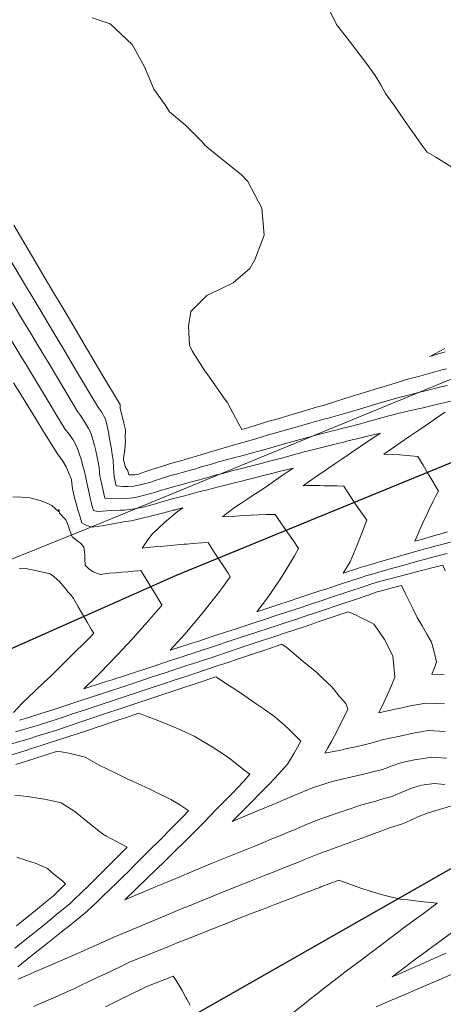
# Model space of a CAD drawing. Header units: inches. Extents: x 11351264 to 11356330, y 6702313 to 6706468.
# Tile 126 of 160: x 11354918 to 11355125, y 6705141 to 6705622. Entities that reach past the tile are written whole.
import ezdxf

# ---------------------------------------------------------------- set-up
doc = ezdxf.new("R2010")
doc.units = ezdxf.units.IN
doc.header["$MEASUREMENT"] = 0
doc.layers.add('Shumate_Contours_clip1', color=7, linetype='Continuous', lineweight=0)
doc.layers.add('Shumate_Parcels_clip1', color=7, linetype='Continuous', lineweight=0)
doc.layers.add('Shumate_Streets_clip1', color=7, linetype='Continuous')

msp = doc.modelspace()

# ---------------------------------------------------------------- linework, layer by layer
at = {"layer": 'Shumate_Contours_clip1'}
for points, elevation in [([(11355069.63, 6705626.95), (11355073.15, 6705619.9), (11355073.55, 6705619.28), (11355077.73, 6705613.92), (11355079.84, 6705611.12), (11355082.45, 6705607.74), (11355087.17, 6705601.44), (11355091.88, 6705595.06), (11355094.71, 6705590.47), (11355097.04, 6705586.25), (11355100.94, 6705580.81), (11355102.82, 6705578.01), (11355106.36, 6705573.04), (11355108.57, 6705569.77), (11355111.78, 6705565.26), (11355114.44, 6705561.52), (11355117.28, 6705557.52), (11355121.61, 6705555.2), (11355130.68, 6705549.49)], 1390), ([(11354953.86, 6705623.22), (11354962.57, 6705620.3), (11354973.31, 6705610.18), (11354979.27, 6705599.22), (11354981.17, 6705595.07), (11354983.97, 6705588.36), (11354989.36, 6705580.64), (11354991.51, 6705577.3), (11354999.51, 6705570.59), (11355000, 6705570.09), (11355007.44, 6705562.56), (11355008.88, 6705561.05), (11355010.84, 6705559.26), (11355019.42, 6705552.36), (11355026.5, 6705546.68), (11355029.74, 6705543.27), (11355036.68, 6705530.22), (11355037.69, 6705517.08), (11355033.29, 6705505.01), (11355030.75, 6705500.77), (11355022.66, 6705493.75), (11355015.94, 6705490.45), (11355009.83, 6705487.59), (11355002, 6705479.75), (11355000.83, 6705472.53), (11355001.24, 6705463.29), (11355002.75, 6705460.21), (11355008.87, 6705450.8), (11355011.05, 6705447.62), (11355018.11, 6705437.6), (11355019.81, 6705435.2), (11355025.13, 6705425.38), (11355026.94, 6705422.15), (11355030.26, 6705423.16), (11355040.6, 6705426.29), (11355042.77, 6705426.92), (11355051.38, 6705429.51), (11355055.34, 6705430.66), (11355062.15, 6705432.7), (11355064.44, 6705433.33), (11355067.15, 6705434.09), (11355072.65, 6705435.86), (11355080.81, 6705438.35), (11355084.59, 6705439.56), (11355094.53, 6705442.58), (11355096.5, 6705443.21), (11355108.37, 6705446.8), (11355113.1, 6705448.08), (11355119.91, 6705449.9), (11355124.66, 6705451.28), (11355126.74, 6705451.84)], 1392), ([(11354915.64, 6705521.84), (11354924.2, 6705507.3), (11354932.54, 6705493.13), (11354932.74, 6705492.81), (11354933.05, 6705492.28), (11354941.52, 6705477.9), (11354949.83, 6705463.76), (11354958.44, 6705449.13), (11354967.16, 6705434.85), (11354967.5, 6705434.32), (11354967.55, 6705432.38), (11354968.62, 6705428.04), (11354969.33, 6705425.15), (11354970.09, 6705422.04), (11354970.13, 6705421.79), (11354969.96, 6705417.77), (11354970.01, 6705417.13), (11354969.85, 6705414.49), (11354969.69, 6705412.3), (11354969.14, 6705407.95), (11354969.11, 6705407.47), (11354969.68, 6705404.65), (11354969.88, 6705404.22), (11354970.05, 6705403.81), (11354971.22, 6705401.89), (11354971.71, 6705400.04), (11354974.63, 6705400.08), (11354976.62, 6705400.4), (11354978.6, 6705401.08), (11354981.41, 6705402.08), (11354986.05, 6705403.53), (11354988.31, 6705404.27), (11354991.61, 6705405.29), (11354994.45, 6705406.13), (11354996.86, 6705406.81), (11354999.36, 6705407.54), (11355000, 6705407.74), (11355001.84, 6705408.31), (11355005.22, 6705409.32), (11355007.29, 6705409.96), (11355012.75, 6705411.6), (11355018.2, 6705413.23), (11355022.63, 6705414.45), (11355027.32, 6705415.77), (11355033.72, 6705417.66), (11355039.96, 6705419.48), (11355049.78, 6705422.35), (11355052.67, 6705423.17), (11355060.53, 6705425.44), (11355065.14, 6705426.7), (11355067.48, 6705427.32), (11355070.3, 6705428.07), (11355072.5, 6705428.69), (11355075.83, 6705429.57), (11355079.85, 6705430.8), (11355089.73, 6705433.71), (11355091.68, 6705434.3), (11355103.47, 6705437.74), (11355108.29, 6705438.95), (11355113.04, 6705440.13), (11355118.56, 6705441.54), (11355120.84, 6705442.09), (11355124.08, 6705442.92), (11355127.24, 6705443.68)], 1394), ([(11354910.24, 6705511.05), (11354919.84, 6705494.89), (11354926.52, 6705483.85), (11354928, 6705481.35), (11354932.71, 6705473.48), (11354937.28, 6705465.78), (11354939.52, 6705461.97), (11354945.72, 6705451.5), (11354948.18, 6705447.35), (11354954.17, 6705437.26), (11354956.84, 6705432.72), (11354958.29, 6705430.75), (11354960.11, 6705427.55), (11354960.8, 6705425.38), (11354961.48, 6705422.31), (11354961.88, 6705420.11), (11354961.94, 6705419.52), (11354962.33, 6705417.81), (11354962.79, 6705415.12), (11354963.18, 6705412.5), (11354963.57, 6705409.89), (11354963.98, 6705407.33), (11354963.98, 6705407.28), (11354963.98, 6705407.26), (11354963.99, 6705407.23), (11354964.17, 6705403.18), (11354964.32, 6705401.13), (11354964.53, 6705399.08), (11354965.55, 6705394.57), (11354968.77, 6705394.28), (11354971.41, 6705394.23), (11354974.21, 6705394.49), (11354978.74, 6705395.46), (11354982.43, 6705396.43), (11354984.54, 6705397.27), (11354986.68, 6705397.92), (11354990.55, 6705399.15), (11354992.24, 6705399.66), (11354994.79, 6705400.35), (11354999.49, 6705401.65), (11355000, 6705401.79), (11355003.7, 6705402.82), (11355006.58, 6705403.68), (11355009.6, 6705404.55), (11355012.03, 6705405.27), (11355015.52, 6705406.27), (11355017.47, 6705406.85), (11355022.77, 6705408.27), (11355026.89, 6705409.35), (11355032.05, 6705410.76), (11355037, 6705412.1), (11355039.89, 6705412.92), (11355048.21, 6705415.29), (11355058.94, 6705418.31), (11355065.47, 6705419.99), (11355068.12, 6705420.7), (11355070.52, 6705421.3), (11355073.47, 6705422.05), (11355075.57, 6705422.61), (11355079.09, 6705423.49), (11355084.74, 6705424.93), (11355086.96, 6705425.58), (11355098.68, 6705428.88), (11355102.95, 6705429.9), (11355107.21, 6705430.89), (11355112.98, 6705432.19), (11355115.32, 6705432.74), (11355118.5, 6705433.52), (11355121.77, 6705434.29), (11355124.02, 6705434.83), (11355129.53, 6705436.12)], 1396), ([(11354914.7, 6705484.12), (11354920.32, 6705474.93), (11354923.7, 6705469.29), (11354926.54, 6705464.59), (11354929.24, 6705460.07), (11354932.74, 6705454.22), (11354936.33, 6705448.19), (11354938.94, 6705443.85), (11354941.43, 6705439.71), (11354946.67, 6705430.95), (11354948.16, 6705428.92), (11354950.26, 6705425.73), (11354952.09, 6705422.62), (11354953.11, 6705420.46), (11354953.74, 6705418.45), (11354954.9, 6705414.33), (11354955.59, 6705411.66), (11354956.23, 6705408.63), (11354957.22, 6705403.68), (11354957.39, 6705401.41), (11354957.59, 6705399.36), (11354958.3, 6705396.14), (11354958.96, 6705393), (11354959.97, 6705388.54), (11354963.38, 6705388.46), (11354966.75, 6705388.34), (11354970.26, 6705388.38), (11354973.61, 6705388.73), (11354973.78, 6705388.75), (11354976.32, 6705389.3), (11354981.22, 6705390.56), (11354984.2, 6705391.42), (11354987.68, 6705392.44), (11354990.08, 6705393.16), (11354992.86, 6705394.02), (11354998.26, 6705395.46), (11355000, 6705395.92), (11355002.36, 6705396.54), (11355005.51, 6705397.39), (11355008.05, 6705398.07), (11355011.32, 6705399.02), (11355014, 6705399.76), (11355016.76, 6705400.54), (11355019.81, 6705401.32), (11355022.05, 6705401.91), (11355025.48, 6705402.78), (11355031.16, 6705404.24), (11355036.36, 6705405.61), (11355041.08, 6705406.85), (11355046.87, 6705408.36), (11355057.37, 6705411.26), (11355061.95, 6705412.41), (11355066.53, 6705413.55), (11355068.48, 6705414.02), (11355071.11, 6705414.69), (11355073.56, 6705415.28), (11355076.64, 6705416.02), (11355078.64, 6705416.53), (11355083.73, 6705417.76), (11355088.82, 6705418.98), (11355093.87, 6705420.17), (11355093.99, 6705420.21), (11355094.32, 6705420.28), (11355094.04, 6705420.09), (11355093.95, 6705420.03), (11355090.82, 6705417.93), (11355087.58, 6705415.75), (11355084.35, 6705413.57), (11355081.13, 6705411.38), (11355078.25, 6705409.43), (11355075.63, 6705407.64), (11355072.25, 6705405.34), (11355069.15, 6705403.23), (11355066.41, 6705401.34), (11355063.66, 6705399.44), (11355060.92, 6705397.55), (11355058.82, 6705396.1), (11355056.79, 6705394.7), (11355058.57, 6705394.74), (11355060.95, 6705394.73), (11355064.77, 6705394.73), (11355067.06, 6705394.7), (11355071.06, 6705394.64), (11355073.38, 6705394.6), (11355076.6, 6705394.51), (11355079.33, 6705390.32), (11355082.37, 6705385.72), (11355085.03, 6705382), (11355086.73, 6705379.57), (11355087.94, 6705377.83), (11355085.44, 6705371.59), (11355083.01, 6705365.38), (11355079.77, 6705357.59), (11355076.41, 6705351.98), (11355083.32, 6705354.26), (11355085.17, 6705354.85), (11355086.66, 6705355.29), (11355091.98, 6705356.88), (11355096.35, 6705358.14), (11355099.31, 6705359.02), (11355106.63, 6705361.12), (11355113.96, 6705363.21), (11355118.88, 6705364.53), (11355121.81, 6705365.3), (11355124.51, 6705366.05), (11355130.95, 6705367.77)], 1398), ([(11354914.15, 6705466.04), (11354919.52, 6705457.16), (11354921.21, 6705454.39), (11354926.62, 6705445.41), (11354932.32, 6705435.97), (11354936.46, 6705429.18), (11354940.53, 6705422.47), (11354942.57, 6705419.84), (11354944.56, 6705417.05), (11354946.36, 6705413.61), (11354947.53, 6705410.46), (11354948.52, 6705407.11), (11354949.29, 6705404.26), (11354949.85, 6705402.29), (11354950.46, 6705400.06), (11354950.5, 6705399.65), (11354950.92, 6705397.86), (11354951.44, 6705395.4), (11354952.01, 6705392.5), (11354952.79, 6705388.8), (11354953.66, 6705385.13), (11354954.38, 6705382.51), (11354956.51, 6705382.02), (11354963.2, 6705382.6), (11354967.46, 6705382.77), (11354969.46, 6705382.8), (11354973.36, 6705383.18), (11354978.65, 6705384.29), (11354983.66, 6705385.52), (11354987.33, 6705386.61), (11354990.8, 6705387.63), (11354993.49, 6705388.41), (11354998.89, 6705389.81), (11355000, 6705390.1), (11355004.05, 6705391.14), (11355006.56, 6705391.79), (11355010.03, 6705392.68), (11355012.43, 6705393.3), (11355016.05, 6705394.3), (11355018.31, 6705394.86), (11355021.34, 6705395.63), (11355024.01, 6705396.29), (11355026.63, 6705396.95), (11355029.72, 6705397.71), (11355031.92, 6705398.27), (11355035.43, 6705399.12), (11355040.66, 6705400.46), (11355045.16, 6705401.6), (11355051.98, 6705403.33), (11355047.08, 6705399.97), (11355042.88, 6705397.06), (11355038.69, 6705394.15), (11355035.51, 6705392.05), (11355033.78, 6705390.92), (11355030.95, 6705389.04), (11355028.88, 6705387.62), (11355026.88, 6705386.37), (11355024.76, 6705384.95), (11355022.63, 6705383.52), (11355021.01, 6705382.23), (11355019.3, 6705380.92), (11355017.47, 6705379.43), (11355019.79, 6705379.6), (11355023.92, 6705379.88), (11355027.55, 6705380.08), (11355031.4, 6705380.26), (11355034.98, 6705380.42), (11355038.8, 6705380.57), (11355043.1, 6705380.65), (11355044.52, 6705378.61), (11355045.97, 6705376.49), (11355049.21, 6705371.82), (11355051.72, 6705368.18), (11355054.59, 6705364.03), (11355052.56, 6705360.44), (11355050.34, 6705356.73), (11355048.36, 6705353.45), (11355045.68, 6705349.27), (11355043.96, 6705346.59), (11355040.56, 6705341.61), (11355039.36, 6705339.87), (11355034.17, 6705333.14), (11355043.53, 6705336.21), (11355050.4, 6705338.47), (11355054.27, 6705339.74), (11355059.09, 6705341.33), (11355065, 6705343.28), (11355067.8, 6705344.2), (11355076.52, 6705347.1), (11355078.69, 6705347.8), (11355085.15, 6705349.9), (11355087.81, 6705350.79), (11355089.99, 6705351.4), (11355093.27, 6705352.37), (11355097.12, 6705353.44), (11355099.32, 6705354.07), (11355105.47, 6705355.79), (11355113.97, 6705358.15), (11355116.04, 6705358.68), (11355118.89, 6705359.43), (11355122.63, 6705360.37), (11355127.15, 6705361.51)], 1400), ([(11355125.94, 6705461.76), (11355118.61, 6705457.74), (11355126.18, 6705460.07)], 1390), ([(11354915.42, 6705444.99), (11354919.33, 6705438.66), (11354922.42, 6705433.66), (11354926.28, 6705427.41), (11354930.12, 6705421.16), (11354933.01, 6705416.46), (11354936.8, 6705410.27), (11354939.47, 6705406.63), (11354941.06, 6705403.91), (11354942.52, 6705400.32), (11354943.67, 6705397.75), (11354943.96, 6705394.37), (11354944.55, 6705391.64), (11354945.25, 6705388.81), (11354945.8, 6705386.54), (11354946.86, 6705382.93), (11354947.66, 6705380.41), (11354948.79, 6705376.48), (11354951.05, 6705375.27), (11354953.79, 6705374.45), (11354958.72, 6705375.14), (11354963.11, 6705375.88), (11354970.06, 6705377.2), (11354972.94, 6705377.58), (11354978.24, 6705378.82), (11354980.95, 6705379.51), (11354983.55, 6705380.13), (11354988.86, 6705381.49), (11354993.5, 6705382.68), (11354993.95, 6705382.8), (11354994.11, 6705382.85), (11354998.07, 6705383.85), (11354995.27, 6705381.86), (11354993.41, 6705380.27), (11354990.99, 6705378.32), (11354988.98, 6705376.63), (11354985.97, 6705373.87), (11354983.1, 6705371.05), (11354980.96, 6705368.26), (11354978.15, 6705364.16), (11354981.02, 6705364.46), (11354984.14, 6705364.77), (11354987.1, 6705365.07), (11354990.38, 6705365.39), (11354995.26, 6705365.81), (11354998.74, 6705366.1), (11355000, 6705366.2), (11355002.98, 6705366.43), (11355007.35, 6705366.77), (11355010.36, 6705366.96), (11355013.09, 6705362.78), (11355015.38, 6705359.25), (11355016.67, 6705357.28), (11355018.53, 6705354.41), (11355020.12, 6705351.99), (11355021.24, 6705350.23), (11355016.93, 6705344.37), (11355014.92, 6705341.74), (11355011.09, 6705336.79), (11355008.1, 6705333.05), (11355005.13, 6705329.38), (11355000.74, 6705324.14), (11355000, 6705323.26), (11354999.04, 6705322.13), (11354991.93, 6705314.31), (11355000, 6705316.94), (11355001.9, 6705317.56), (11355005.32, 6705318.69), (11355012.85, 6705321.15), (11355019.44, 6705323.31), (11355023.59, 6705324.67), (11355034.33, 6705328.2), (11355036.94, 6705329.06), (11355045.07, 6705331.74), (11355052.21, 6705334.09), (11355055.8, 6705335.28), (11355060.92, 6705336.98), (11355066.53, 6705338.84), (11355069.65, 6705339.88), (11355078.6, 6705342.84), (11355087.1, 6705345.67), (11355090.41, 6705346.79), (11355093.16, 6705347.54), (11355095.91, 6705348.32), (11355100.5, 6705349.54), (11355104.2, 6705350.53), (11355107.95, 6705351.51), (11355113.98, 6705353.15), (11355116.71, 6705353.82), (11355118.9, 6705354.38), (11355124.97, 6705355.86), (11355126.08, 6705353.2)], 1402), ([(11355126.09, 6705430.57), (11355124.36, 6705429.4), (11355120.62, 6705426.87), (11355118.43, 6705425.38), (11355116.39, 6705423.99), (11355112.76, 6705421.51), (11355110.8, 6705420.17), (11355108.89, 6705418.86), (11355104.2, 6705415.69), (11355100.35, 6705413), (11355096.15, 6705410.05), (11355100.6, 6705409.88), (11355103.99, 6705409.72), (11355107.45, 6705409.5), (11355112.83, 6705408.98), (11355115.38, 6705404.76), (11355117.42, 6705401.37), (11355120.14, 6705396.79), (11355122.89, 6705392.1), (11355121.44, 6705389.44), (11355120.05, 6705386.81), (11355117.95, 6705382.41), (11355116.78, 6705379.86), (11355115.91, 6705378), (11355113.82, 6705373.28), (11355112.27, 6705369.75), (11355111.38, 6705367.57), (11355113.95, 6705368.32), (11355114.51, 6705368.48), (11355120.48, 6705370.19), (11355123.48, 6705371.03), (11355127.19, 6705372.09)], 1396), ([(11354915.12, 6705389.22), (11354919.19, 6705389.15), (11354923.38, 6705388.79), (11354928.48, 6705387.39), (11354932.08, 6705385.99), (11354934.12, 6705384.97), (11354937.4, 6705382.11), (11354937.58, 6705383.31), (11354937.91, 6705381.29), (11354940.93, 6705378.05), (11354941.86, 6705375.72), (11354942.71, 6705373.27), (11354944.07, 6705369.73), (11354946.24, 6705367.98), (11354948.12, 6705366.58), (11354949.71, 6705364.82), (11354950.22, 6705361.08), (11354950.23, 6705358.91), (11354950.44, 6705355.88), (11354952.08, 6705354.22), (11354954.25, 6705352.7), (11354957.68, 6705351.26), (11354962.03, 6705351.93), (11354965.39, 6705352.22), (11354968.26, 6705352.45), (11354971.14, 6705352.69), (11354974.03, 6705352.94), (11354976.57, 6705353.18), (11354977.61, 6705353.27), (11354980.18, 6705349.06), (11354982.75, 6705344.85), (11354985.32, 6705340.64), (11354987.83, 6705336.52), (11354987.89, 6705336.43), (11354987.84, 6705336.36), (11354987.43, 6705335.89), (11354980.66, 6705328.07), (11354973.42, 6705319.98), (11354970.55, 6705316.85), (11354966.11, 6705312.07), (11354961, 6705306.69), (11354958.74, 6705304.34), (11354955.79, 6705301.37), (11354949.69, 6705295.47), (11354960.12, 6705298.84), (11354963.49, 6705299.95), (11354970.99, 6705302.39), (11354976.93, 6705304.33), (11354981.52, 6705305.83), (11354992.04, 6705309.27), (11354998.27, 6705311.31), (11355000, 6705311.88), (11355002.56, 6705312.72), (11355014, 6705316.5), (11355020.66, 6705318.7), (11355025.14, 6705320.18), (11355034.69, 6705323.33), (11355039.73, 6705324.99), (11355046.61, 6705327.26), (11355054.02, 6705329.72), (11355057.33, 6705330.82), (11355062.75, 6705332.62), (11355068.76, 6705334.64), (11355071.5, 6705335.55), (11355078.72, 6705337.98), (11355080.88, 6705338.71), (11355089.08, 6705341.48), (11355092.99, 6705342.81), (11355096.32, 6705343.69), (11355098.53, 6705344.28), (11355104.82, 6705345.91), (11355106.75, 6705341.89), (11355108.5, 6705338.34), (11355110.52, 6705334.42), (11355112.52, 6705330.33), (11355114.85, 6705326.18), (11355117.13, 6705322.23), (11355119.39, 6705318.23), (11355120.63, 6705314.24), (11355121.82, 6705308.62), (11355121.03, 6705306.21), (11355119.59, 6705302.65), (11355125.66, 6705302.44)], 1404), ([(11354918.21, 6705354.46), (11354921.49, 6705354.22), (11354926.77, 6705353.16), (11354933.36, 6705351.61), (11354935.25, 6705350.13), (11354938.02, 6705347.67), (11354940.37, 6705344.92), (11354942.11, 6705342.78), (11354943.55, 6705341.16), (11354944.69, 6705339.53), (11354947.02, 6705335.6), (11354948.17, 6705333.64), (11354949.6, 6705331.07), (11354951.32, 6705328.05), (11354953.34, 6705324.71), (11354954.54, 6705322.63), (11354952.64, 6705320.53), (11354949.58, 6705317.5), (11354945.7, 6705313.65), (11354941.8, 6705309.82), (11354940.13, 6705308.16), (11354937.93, 6705305.97), (11354933.38, 6705301.58), (11354930.74, 6705299.05), (11354925.95, 6705294.48), (11354919.67, 6705288.49), (11354915.32, 6705283.93)], 1406), ([(11354918.33, 6705280.17), (11354921.73, 6705281.17), (11354928.82, 6705283.41), (11354934.55, 6705285.31), (11354939.01, 6705286.74), (11354949.2, 6705290.08), (11354956.82, 6705292.59), (11354959.39, 6705293.44), (11354971.14, 6705297.31), (11354976.13, 6705298.97), (11354982.18, 6705300.95), (11354989.49, 6705303.35), (11354992.7, 6705304.41), (11355000, 6705306.81), (11355003.22, 6705307.87), (11355014.66, 6705311.66), (11355019.33, 6705313.21), (11355026.09, 6705315.46), (11355035.87, 6705318.72), (11355042.53, 6705320.93), (11355048.15, 6705322.79), (11355055.82, 6705325.34), (11355059.27, 6705326.5), (11355064.6, 6705328.3), (11355071.38, 6705330.59), (11355073.4, 6705331.28), (11355078.81, 6705333.11), (11355082.33, 6705331.65), (11355084.83, 6705330.32), (11355089.46, 6705328.01), (11355091.26, 6705327.09), (11355093.71, 6705323.68), (11355096.5, 6705319.57), (11355100.61, 6705311.59), (11355101.1, 6705306.55), (11355101.58, 6705301.24), (11355099.93, 6705297.05), (11355098, 6705292.79), (11355096.16, 6705288.86), (11355093.7, 6705283.74), (11355101.77, 6705285.58), (11355104.29, 6705286.09), (11355109.02, 6705287.13), (11355113.91, 6705288.03), (11355116.28, 6705288.54), (11355121.17, 6705288.38), (11355125.73, 6705288.18)], 1406), ([(11354916.41, 6705274.43), (11354927.62, 6705277.7), (11354932.18, 6705279.16), (11354938.26, 6705281.19), (11354944.66, 6705283.37), (11354948.47, 6705284.64), (11354958.66, 6705288.02), (11354963.58, 6705289.64), (11354970.41, 6705291.91), (11354972.82, 6705292.71), (11354982.16, 6705295.81), (11354988.67, 6705297.99), (11354993.37, 6705299.53), (11355000, 6705301.73), (11355001.96, 6705302.38), (11355003.88, 6705303.01), (11355009.21, 6705304.78), (11355015.32, 6705306.81), (11355018.04, 6705307.72), (11355026.75, 6705310.62), (11355034.53, 6705313.23), (11355038.17, 6705314.45), (11355046.47, 6705317.23), (11355048.96, 6705315.45), (11355056.8, 6705308.9), (11355063.5, 6705303.46), (11355066.28, 6705300.75), (11355070.75, 6705296.46), (11355074.51, 6705291.77), (11355077.56, 6705288.39), (11355078.64, 6705285.61), (11355077.32, 6705282.88), (11355076.23, 6705280.67), (11355073.51, 6705275.29), (11355070.67, 6705269.81), (11355068.9, 6705266.67), (11355067.43, 6705264.03), (11355075.14, 6705265.62), (11355077.51, 6705266.17), (11355083.13, 6705267.36), (11355087.87, 6705268.51), (11355091.09, 6705269.21), (11355095.3, 6705270.51), (11355098.51, 6705271.2), (11355104.82, 6705272.58), (11355110.56, 6705273.83), (11355114.45, 6705274.51), (11355117.83, 6705275.18), (11355126.2, 6705274.66)], 1408), ([(11354914.46, 6705268.59), (11354922.97, 6705271.14), (11354926.8, 6705272.31), (11354937, 6705275.55), (11354942.12, 6705277.24), (11354947.73, 6705279.16), (11354954.58, 6705281.46), (11354957.94, 6705282.58), (11354969.69, 6705286.49), (11354981.44, 6705290.41), (11354985.37, 6705291.73), (11354993.19, 6705294.34), (11355000, 6705296.63), (11355001.13, 6705297.01), (11355004.55, 6705298.14), (11355014.12, 6705301.34), (11355020.37, 6705297.29), (11355026.14, 6705293.5), (11355033.94, 6705288.25), (11355037.83, 6705285.51), (11355043.05, 6705281.9), (11355047.69, 6705277.77), (11355050, 6705275.66), (11355055.69, 6705269.99), (11355052.43, 6705264.16), (11355049.16, 6705258.64), (11355044.95, 6705253.97), (11355042.7, 6705251.62), (11355040.55, 6705249.3), (11355035.72, 6705244.37), (11355031.78, 6705240.35), (11355028.62, 6705237.22), (11355026.89, 6705235.48), (11355022.09, 6705230.73), (11355029.42, 6705233.78), (11355036.95, 6705236.88), (11355041.63, 6705238.82), (11355044.47, 6705240.01), (11355048.19, 6705241.56), (11355051.96, 6705243.17), (11355054.75, 6705244.34), (11355059.44, 6705246.35), (11355061.31, 6705247.13), (11355070.99, 6705250.26), (11355074.31, 6705251), (11355081.3, 6705252.63), (11355087.68, 6705254.1), (11355091.45, 6705255.13), (11355095.58, 6705256.13), (11355100.19, 6705257.88), (11355104.98, 6705259.49), (11355112.05, 6705260.92), (11355114.69, 6705261.34), (11355119.33, 6705262.17), (11355127.01, 6705261.6)], 1410), ([(11354912.47, 6705262.64), (11354921.48, 6705265.45), (11354923.74, 6705266.13), (11354929.9, 6705268.12), (11354936.88, 6705270.37), (11354946.43, 6705273.51), (11354951.94, 6705275.36), (11354957.2, 6705277.13), (11354966.34, 6705280.19), (11354968.96, 6705281.06), (11354976.58, 6705283.61), (11354980.62, 6705282.04), (11354985.05, 6705280.28), (11354992.11, 6705277.58), (11354996.86, 6705275.5), (11355000, 6705274.08), (11355001.51, 6705273.4), (11355003.57, 6705272.39), (11355007.59, 6705270.02), (11355012.33, 6705267.19), (11355017.93, 6705263.52), (11355019.97, 6705262.08), (11355021.94, 6705260.61), (11355025.43, 6705257.94), (11355028.57, 6705255.51), (11355030.84, 6705253.77), (11355027.78, 6705250.43), (11355024.92, 6705247.39), (11355022.42, 6705244.74), (11355019.68, 6705241.88), (11355017.63, 6705239.8), (11355014.89, 6705237), (11355010.9, 6705232.97), (11355008.9, 6705230.93), (11355005.72, 6705227.69), (11355003.77, 6705225.73), (11355001.27, 6705223.2), (11355000, 6705221.95), (11354993.38, 6705215.43), (11354991.09, 6705213.19), (11354989.27, 6705211.41), (11354980.86, 6705203.18), (11354969.71, 6705192.41), (11354984.65, 6705198.75), (11354990.76, 6705201.3), (11354998.51, 6705204.57), (11355000, 6705205.19), (11355010.41, 6705209.51), (11355012.38, 6705210.34), (11355020.58, 6705213.65), (11355023.8, 6705214.95), (11355032.67, 6705218.57), (11355038.59, 6705220.99), (11355041.56, 6705222.18), (11355046.16, 6705224.06), (11355049.55, 6705225.48), (11355053.66, 6705227.2), (11355056.12, 6705228.24), (11355062.68, 6705231.04), (11355073.37, 6705234.71), (11355076.76, 6705235.86), (11355085.41, 6705238.83), (11355092.3, 6705240.63), (11355095.29, 6705241.55), (11355100.13, 6705242.86), (11355104.67, 6705244.83), (11355108.57, 6705246.58), (11355111.38, 6705247.45), (11355114.74, 6705248.38), (11355120.81, 6705249.31), (11355126.03, 6705248.81)], 1412), ([(11354916.57, 6705258.51), (11354921.73, 6705260.12), (11354931.85, 6705263.46), (11354936.91, 6705265.13), (11354942.41, 6705264.16), (11354950.39, 6705262.13), (11354957.48, 6705258.02), (11354964.39, 6705254.76), (11354970.81, 6705251.58), (11354973.5, 6705250.38), (11354981.93, 6705246.51), (11354985.46, 6705244.77), (11354992.18, 6705241.53), (11354996.04, 6705239.12), (11354998.03, 6705237.8), (11355000, 6705236.5), (11355000.84, 6705235.95), (11355000, 6705235.08), (11354998.98, 6705234.02), (11354995.35, 6705230.27), (11354990.95, 6705225.77), (11354988.31, 6705223.14), (11354980.87, 6705215.73), (11354974.35, 6705209.22), (11354971.95, 6705206.83), (11354968.48, 6705203.39), (11354965.18, 6705200.15), (11354963.11, 6705198.15), (11354958.42, 6705193.6), (11354956.32, 6705191.56), (11354951.35, 6705186.85), (11354949.31, 6705185.2), (11354942.19, 6705179.45), (11354940.36, 6705178), (11354932.97, 6705172.07), (11354928.9, 6705168.85), (11354923.71, 6705164.71), (11354917.49, 6705159.8)], 1414), ([(11354915.97, 6705243.65), (11354922.16, 6705242.84), (11354927.29, 6705242.16), (11354930.58, 6705241.65), (11354935.09, 6705240.64), (11354938.64, 6705239.78), (11354945.38, 6705235.65), (11354950.85, 6705230.99), (11354958.77, 6705224.64), (11354960.84, 6705223.52), (11354965.71, 6705220.88), (11354970.84, 6705218.12), (11354965.82, 6705213.09), (11354962.33, 6705209.63), (11354959.05, 6705206.35), (11354954.21, 6705201.58), (11354952.27, 6705199.68), (11354947.96, 6705195.45), (11354945.51, 6705193.08), (11354943.07, 6705190.69), (11354935.63, 6705184.6), (11354934, 6705183.25), (11354927.75, 6705178.2), (11354924.09, 6705175.25), (11354916.07, 6705168.9)], 1416), ([(11354917.67, 6705153.77), (11354924.03, 6705156.47), (11354929.15, 6705158.71), (11354933.48, 6705160.55), (11354940.62, 6705163.68), (11354942.95, 6705164.67), (11354952.43, 6705168.83), (11354955.75, 6705170.34), (11354964.32, 6705174.25), (11354975.7, 6705179.01), (11354978.81, 6705180.27), (11354988.9, 6705184.5), (11354998.52, 6705188.47), (11355000, 6705189.08), (11355002.78, 6705190.24), (11355012.69, 6705194.29), (11355016.68, 6705195.92), (11355027.68, 6705200.29), (11355030.63, 6705201.44), (11355038.69, 6705204.63), (11355043.49, 6705206.49), (11355047.77, 6705208.21), (11355052.47, 6705210.07), (11355055.36, 6705211.23), (11355057.48, 6705212.11), (11355064.05, 6705214.82), (11355074.73, 6705218.67), (11355085.41, 6705222.55), (11355096.08, 6705226.44), (11355099.44, 6705227.72), (11355104.76, 6705229.36), (11355107.27, 6705230.43), (11355109.3, 6705231.31), (11355112.81, 6705232.93), (11355117.83, 6705234.95), (11355121.62, 6705236.06), (11355124.94, 6705237.12), (11355131.26, 6705239.06)], 1414), ([(11354916.96, 6705213.26), (11354923.42, 6705211.22), (11354926.44, 6705210.26), (11354932.07, 6705207.79), (11354935.3, 6705204.75), (11354939.26, 6705201.68), (11354940.84, 6705200.3), (11354939.35, 6705198.83), (11354934.93, 6705194.47), (11354930.87, 6705191.12), (11354926.15, 6705187.26), (11354918.64, 6705181.22), (11354916.8, 6705179.75)], 1418), ([(11354925.12, 6705140.29), (11354931.55, 6705143.14), (11354935.7, 6705144.98), (11354945.21, 6705149.21), (11354948.11, 6705150.61), (11354956.32, 6705154.46), (11354960.27, 6705156.38), (11354967.46, 6705159.78), (11354972.41, 6705162.19), (11354978.52, 6705164.63), (11354983.87, 6705166.8), (11354992.32, 6705170.14), (11354995.37, 6705171.38), (11355000, 6705173.22), (11355006.14, 6705175.66), (11355009.01, 6705176.82), (11355020.94, 6705181.62), (11355024.4, 6705182.95), (11355031.97, 6705185.9), (11355037.36, 6705187.96), (11355043, 6705190.16), (11355050.37, 6705192.96), (11355054.04, 6705194.39), (11355063.41, 6705197.94), (11355064.57, 6705198.39), (11355065.41, 6705198.74), (11355074.26, 6705202.05), (11355084.51, 6705198.29), (11355089.52, 6705196.76), (11355095.53, 6705194.97), (11355104.12, 6705192.83), (11355107.86, 6705192.38), (11355114.14, 6705191.57), (11355122.3, 6705190.88), (11355114.85, 6705185.36), (11355112.17, 6705183.37), (11355105.67, 6705178.55), (11355102.59, 6705176.25), (11355098.56, 6705173.18), (11355095.86, 6705171.17), (11355089.33, 6705166.24), (11355085.33, 6705163.22), (11355077.2, 6705157.06), (11355071.98, 6705153.06), (11355067.92, 6705149.97), (11355063.2, 6705146.25), (11355059.79, 6705143.55), (11355058.2, 6705142.29), (11355050.76, 6705136.5)], 1416), ([(11355133.14, 6705179.31), (11355123.62, 6705172.28), (11355118.3, 6705168.33), (11355115.69, 6705166.39), (11355112.97, 6705164.38), (11355109.26, 6705161.63), (11355107.64, 6705160.43), (11355102.84, 6705156.87), (11355100.22, 6705154.8), (11355102.71, 6705155.89), (11355103.44, 6705156.21), (11355109.46, 6705158.87), (11355116.02, 6705161.77), (11355118.78, 6705162.99), (11355122.57, 6705164.67), (11355126.46, 6705166.37)], 1414), ([(11354960.25, 6705140.17), (11354968.42, 6705144.22), (11354971.46, 6705145.69), (11354980.47, 6705150.16), (11354993.37, 6705155.2), (11354994.75, 6705153.05), (11354997.74, 6705148.26), (11354999.54, 6705144.83), (11355000, 6705144.03), (11355001.7, 6705141.08)], 1418), ([(11355092.47, 6705140.16), (11355097.97, 6705142.58), (11355106.94, 6705146.41), (11355111.3, 6705148.27), (11355115.93, 6705150.27), (11355123.27, 6705153.41), (11355131.03, 6705156.78)], 1416)]:
    msp.add_lwpolyline(points, dxfattribs=dict(at, elevation=elevation))
at = {"layer": 'Shumate_Parcels_clip1'}
msp.add_lwpolyline([(11354905, 6705355), (11354748, 6705606), (11354784, 6705646.5), (11354914, 6705790.5), (11355441, 6705623), (11355457, 6705581.5), (11354952, 6705374)], close=True, dxfattribs=at)
at = {"layer": 'Shumate_Streets_clip1', "color": 4}
msp.add_lwpolyline([(11354498, 6705124), (11354506, 6705129), (11354533, 6705144.5), (11354660, 6705210.5), (11354808, 6705268), (11354951, 6705331.5), (11354995, 6705351), (11355351, 6705497), (11355633, 6705615.5)], dxfattribs=at)
at = {"layer": 'Shumate_Streets_clip1', "color": 2}
msp.add_lwpolyline([(11354615, 6704918.5), (11354908, 6705082), (11355277, 6705292), (11355327, 6705320), (11355330.13, 6705321.76)], dxfattribs=at)

doc.saveas('drawing.dxf')
